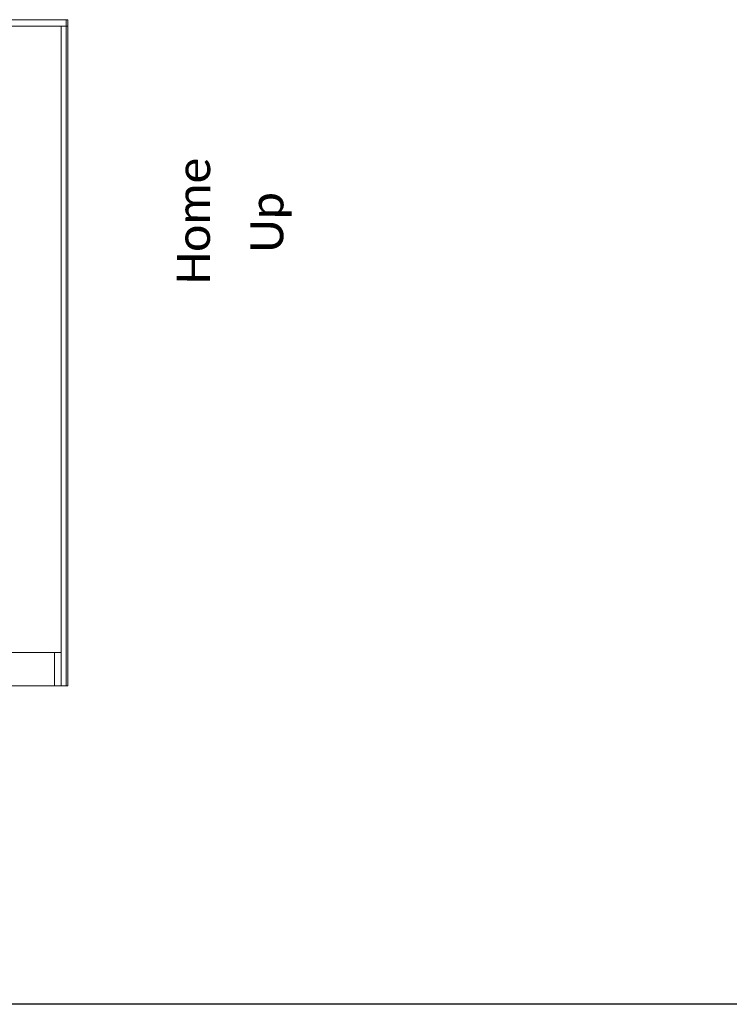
# Model space of a CAD drawing. Header units: millimetres. Extents: x 41 to 1655, y -379 to 1151.
# Tile 28 of 56: x 457 to 672, y 40 to 337. Entities that reach past the tile are written whole.
import ezdxf
from ezdxf.enums import TextEntityAlignment as Align

# ---------------------------------------------------------------- set-up
doc = ezdxf.new("R2010")
doc.units = ezdxf.units.MM
doc.header["$LTSCALE"] = 4
doc.linetypes.add('LONG_DASH_DOTTED', pattern=[0.3001, 0.2362, -0.0295, 0.0049, -0.0295])
doc.layers.get('0').update_dxf_attribs({"lineweight": 15})
for name, color, linetype, lineweight in [('가시적 모서리(ISO)', 7, 'Continuous', 18), ('기호(ISO)', 7, 'Continuous', 25), ('스케치 형상(ISO)', 7, 'Continuous', 25)]:
    doc.layers.add(name, color=color, linetype=linetype, lineweight=lineweight)
doc.layers.add('오버레이 [기준 허상 선(ISO)]', color=7, linetype='LONG_DASH_DOTTED', lineweight=18, true_color=0x803f3f)
doc.styles.add('Current-ISO', font='txt')
doc.styles.add('HALGULFONT1_239', font='txt')
doc.styles.add('텍스트 스타일149', font='txt')
doc.styles.add('텍스트 스타일227', font='txt')
doc.styles.add('텍스트 스타일243', font='txt', dxfattribs={"width": 0.8})
doc.styles.add('텍스트 스타일278', font='txt')
doc.styles.add('텍스트 스타일299', font='txt')
doc.styles.add('텍스트 스타일412', font='txt')

# ---------------------------------------------------------------- blocks, each defined once
blk = doc.blocks.new('제목 블록 ISO')
at = {"layer": '스케치 형상(ISO)'}
blk.add_line((242.912, 3.571), (17.204, 3.571), dxfattribs=at)
for tag, height, style, p in [('TITLE', 2.788, '텍스트 스타일278', (358.94, 44.416)), ('CATEGORY', 2, '텍스트 스타일149', (372.423, 32.357))]:
    blk.add_attdef(tag, text='', height=height, dxfattribs=dict(style=style)).set_placement(p, align=Align.TOP_LEFT)
for tag, p, height, style in [('부품_번호_001', (372.109, 36.1), 1.994, '텍스트 스타일412'), ('시트_수_001', (349.118, 7.161), 1.88, 'HALGULFONT1_239'), ('시트_번호_001', (360.272, 7.206), 1.88, 'HALGULFONT1_239')]:
    blk.add_attdef(tag, p, '', height=height, dxfattribs=dict(style=style))
at = {"style": '텍스트 스타일243', "width": 0.8}
for tag, p in [('작성_날짜_001', (352.144, 16.273)), ('PROJECT_001', (379.465, 16.273))]:
    blk.add_attdef(tag, p, '', height=1.855, dxfattribs=at)
at = {"layer": '기호(ISO)', "color": 7}
for tag, p, height, style in [('STOCK_NUMBER_001', (54.959, 251.469), 2.801, '텍스트 스타일227'), ('STOCK_NUMBER_001', (278.29, 19.926), 2.5, '텍스트 스타일299'), ('질량\\P3;_001', (325.029, 14.773), 2, '텍스트 스타일149')]:
    blk.add_attdef(tag, p, '', height=height, dxfattribs=dict(at, style=style))
at = {"layer": '기호(ISO)', "color": 7, "style": '텍스트 스타일149'}
blk.add_attdef('재질', text='', height=2, dxfattribs=at).set_placement((295.49, 17.369), align=Align.TOP_LEFT)

msp = doc.modelspace()

# ---------------------------------------------------------------- linework, layer by layer
at = {"layer": '가시적 모서리(ISO)'}
for p, q in [((148.353, 337.111), (471.353, 337.111)), ((471.853, 337.111), (471.353, 337.111)), ((471.353, 337.111), (471.353, 335.111)), ((471.853, 335.111), (471.853, 337.111)), ((471.353, 335.111), (148.353, 335.111)), ((469.853, 335.111), (149.853, 335.111)), ((471.353, 335.111), (469.853, 335.111)), ((469.853, 146.111), (469.853, 335.111)), ((469.853, 146.111), (469.853, 335.111)), ((471.353, 335.111), (471.853, 335.111)), ((471.853, 335.111), (471.353, 335.111)), ((471.353, 335.111), (471.353, 136.111)), ((471.853, 136.111), (471.853, 335.111)), ((451.853, 146.111), (467.853, 146.111)), ((467.853, 146.111), (467.853, 136.111)), ((469.853, 146.111), (467.853, 146.111)), ((469.853, 136.111), (469.853, 146.111)), ((467.853, 136.111), (451.853, 136.111)), ((467.853, 136.111), (469.853, 136.111)), ((471.353, 136.111), (469.853, 136.111)), ((471.353, 136.111), (471.853, 136.111))]:
    msp.add_line(p, q, dxfattribs=at)
at = {"layer": '오버레이 [기준 허상 선(ISO)]', "ltscale": 17.938465}
for p, q in [((148.353, 337.111), (471.353, 337.111)), ((471.353, 335.111), (148.353, 335.111))]:
    msp.add_line(p, q, dxfattribs=at)
at = {"layer": '오버레이 [기준 허상 선(ISO)]', "ltscale": 0.231813}
for p, q in [((471.853, 337.111), (471.353, 337.111)), ((471.353, 335.111), (471.853, 335.111)), ((471.853, 335.111), (471.353, 335.111)), ((471.353, 136.111), (471.853, 136.111))]:
    msp.add_line(p, q, dxfattribs=at)
at = {"layer": '오버레이 [기준 허상 선(ISO)]', "ltscale": 0.655849}
for p, q in [((471.353, 337.111), (471.353, 335.111)), ((471.853, 335.111), (471.853, 337.111))]:
    msp.add_line(p, q, dxfattribs=at)
at = {"layer": '오버레이 [기준 허상 선(ISO)]', "ltscale": 17.771854}
msp.add_line((469.853, 335.111), (149.853, 335.111), dxfattribs=at)
msp.add_line((469.853, 335.111), (149.853, 335.111), dxfattribs=at)
at = {"layer": '오버레이 [기준 허상 선(ISO)]', "ltscale": 0.491862}
for p, q in [((471.353, 335.111), (469.853, 335.111)), ((471.353, 136.111), (469.853, 136.111))]:
    msp.add_line(p, q, dxfattribs=at)
at = {"layer": '오버레이 [기준 허상 선(ISO)]', "ltscale": 17.494169}
msp.add_line((469.853, 146.111), (469.853, 335.111), dxfattribs=at)
msp.add_line((469.853, 146.111), (469.853, 335.111), dxfattribs=at)
msp.add_line((469.853, 146.111), (469.853, 335.111), dxfattribs=at)
at = {"layer": '오버레이 [기준 허상 선(ISO)]', "ltscale": 18.419786}
for p, q in [((471.353, 335.111), (471.353, 136.111)), ((471.853, 136.111), (471.853, 335.111))]:
    msp.add_line(p, q, dxfattribs=at)
at = {"layer": '오버레이 [기준 허상 선(ISO)]', "ltscale": 5.247495}
for p, q in [((451.853, 146.111), (467.853, 146.111)), ((467.853, 136.111), (451.853, 136.111))]:
    msp.add_line(p, q, dxfattribs=at)
at = {"layer": '오버레이 [기준 허상 선(ISO)]', "ltscale": 3.279647}
for p, q in [((467.853, 146.111), (467.853, 136.111)), ((469.853, 136.111), (469.853, 146.111))]:
    msp.add_line(p, q, dxfattribs=at)
at = {"layer": '오버레이 [기준 허상 선(ISO)]', "ltscale": 0.927552}
for p, q in [((469.853, 146.111), (467.853, 146.111)), ((467.853, 136.111), (469.853, 136.111))]:
    msp.add_line(p, q, dxfattribs=at)

# ---------------------------------------------------------------- block references
at = {"xscale": 4, "yscale": 4, "zscale": 4}
msp.add_blockref('제목 블록 ISO', (-28.061, 25.715), dxfattribs=at)

# ---------------------------------------------------------------- texts
at = {"layer": '기호(ISO)', "color": 7, "insert": (504.796, 257.356), "char_height": 10, "width": 38.5446, "attachment_point": 1, "rotation": 89.81337, "style": 'Current-ISO'}
msp.add_mtext('\\fCalibri|b0|i0;\\H10.0000;Home', dxfattribs=at)
at = {"layer": '기호(ISO)', "color": 7, "insert": (526.986, 266.876), "char_height": 10, "attachment_point": 1, "rotation": 89.81337, "style": 'Current-ISO'}
msp.add_mtext('\\fCalibri|b0|i0;\\H10.0000;Up', dxfattribs=at)

doc.saveas('drawing.dxf')
